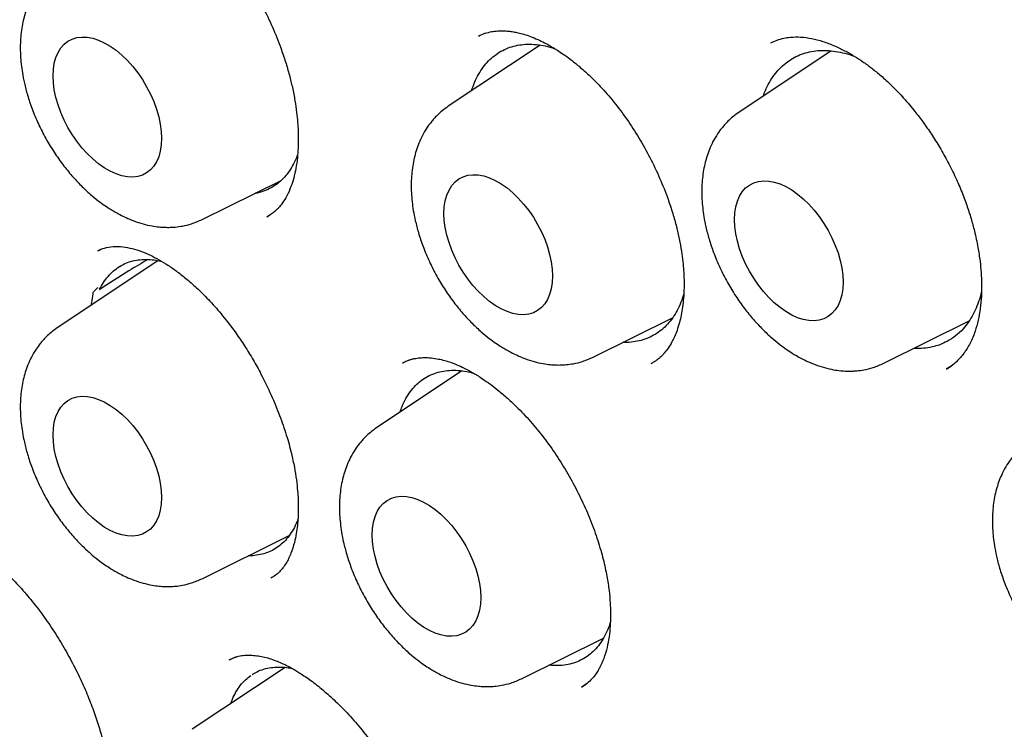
# Model space of a CAD drawing. Header units: millimetres. Extents: x 8 to 932, y 12 to 940.
# Tile 18 of 62: x 863.16 to 871.03, y 416.35 to 422.02. Entities that reach past the tile are written whole.
import ezdxf

# ---------------------------------------------------------------- set-up
doc = ezdxf.new("R2010")
doc.units = ezdxf.units.MM

msp = doc.modelspace()

# ---------------------------------------------------------------- linework, layer by layer
at = {"color": 7, "linetype": 'Continuous', "lineweight": 30}
for p, q in [((866.8874, 421.9121), (866.8727, 421.906)), ((866.8413, 421.893), (866.8328, 421.8895)), ((869.1893, 421.8439), (869.1656, 421.8336)), ((869.2223, 421.8581), (869.2152, 421.855)), ((867.3236, 421.817), (866.5898, 421.3279)), ((869.65, 421.7708), (868.9123, 421.279)), ((864.623, 420.423), (865.254, 420.7353)), ((865.1386, 420.4434), (865.1604, 420.4568)), ((863.8002, 420.1777), (863.7901, 420.1736)), ((863.7903, 420.1719), (863.7922, 420.173)), ((864.2698, 420.0938), (863.4649, 419.5573)), ((867.7479, 419.3228), (868.3833, 419.6373)), ((870.0704, 419.2739), (870.7531, 419.6118)), ((866.2817, 419.3013), (866.2276, 419.2783)), ((866.2279, 419.276), (866.2317, 419.2782)), ((870.5731, 419.2315), (870.5706, 419.23)), ((870.5716, 419.2275), (870.6132, 419.2543)), ((866.6996, 419.213), (866.0162, 418.7575)), ((864.623, 417.5522), (865.3181, 417.8963)), ((867.1743, 416.7524), (867.8298, 417.0768)), ((864.8943, 416.9281), (864.8413, 416.9041)), ((864.8419, 416.9018), (864.8448, 416.9034)), ((865.2858, 416.8428), (864.5438, 416.3483)), ((867.6543, 416.6845), (867.6895, 416.7086))]:
    msp.add_line(p, q, dxfattribs=at)
at = {"color": 7, "linetype": 'Continuous', "lineweight": 30, "flags": 128}
for points in [[(863.4309, 421.5721), (863.4334, 421.6247), (863.441, 421.6738), (863.4536, 421.7188), (863.471, 421.7591), (863.493, 421.7943), (863.5193, 421.8239), (863.5497, 421.8477), (863.5838, 421.8653), (863.6211, 421.8765), (863.6614, 421.8813), (863.704, 421.8794), (863.7484, 421.8711), (863.7943, 421.8563), (863.841, 421.8352), (863.8879, 421.8081), (863.9346, 421.7753), (863.9804, 421.7372), (864.0249, 421.6943), (864.0675, 421.6469), (864.1077, 421.5958), (864.1451, 421.5414), (864.1792, 421.4845), (864.2095, 421.4257), (864.2359, 421.3656), (864.2579, 421.305), (864.2753, 421.2447), (864.2878, 421.1852), (864.2954, 421.1273), (864.2979, 421.0718), (864.2954, 421.0191), (864.2878, 420.97), (864.2753, 420.9251), (864.2579, 420.8847), (864.2359, 420.8495), (864.2095, 420.8199), (864.1792, 420.7961), (864.1451, 420.7785), (864.1077, 420.7673), (864.0675, 420.7625), (864.0249, 420.7644), (863.9804, 420.7727), (863.9346, 420.7875), (863.8879, 420.8086), (863.841, 420.8357), (863.7943, 420.8685), (863.7484, 420.9066), (863.704, 420.9496), (863.6614, 420.9969), (863.6211, 421.048), (863.5838, 421.1024), (863.5497, 421.1593), (863.5193, 421.2182), (863.493, 421.2782), (863.471, 421.3388), (863.4536, 421.3991), (863.441, 421.4586), (863.4334, 421.5165), (863.4309, 421.5721)], [(866.5559, 420.4718), (866.5584, 420.5244), (866.566, 420.5735), (866.5785, 420.6185), (866.5959, 420.6588), (866.6179, 420.694), (866.6443, 420.7237), (866.6746, 420.7474), (866.7087, 420.765), (866.7461, 420.7763), (866.7863, 420.781), (866.8289, 420.7792), (866.8734, 420.7708), (866.9192, 420.756), (866.9659, 420.735), (867.0128, 420.7079), (867.0595, 420.6751), (867.1054, 420.637), (867.1498, 420.594), (867.1924, 420.5467), (867.2327, 420.4955), (867.27, 420.4412), (867.3041, 420.3842), (867.3345, 420.3254), (867.3608, 420.2653), (867.3828, 420.2048), (867.4002, 420.1444), (867.4128, 420.0849), (867.4204, 420.0271), (867.4229, 419.9715), (867.4204, 419.9189), (867.4128, 419.8698), (867.4002, 419.8248), (867.3828, 419.7845), (867.3608, 419.7493), (867.3345, 419.7196), (867.3041, 419.6959), (867.27, 419.6783), (867.2327, 419.667), (867.1924, 419.6623), (867.1498, 419.6641), (867.1054, 419.6725), (867.0595, 419.6873), (867.0128, 419.7084), (866.9659, 419.7354), (866.9192, 419.7682), (866.8734, 419.8063), (866.8289, 419.8493), (866.7863, 419.8966), (866.7461, 419.9478), (866.7087, 420.0021), (866.6746, 420.0591), (866.6443, 420.1179), (866.6179, 420.178), (866.5959, 420.2385), (866.5785, 420.2989), (866.566, 420.3584), (866.5584, 420.4162), (866.5559, 420.4718)], [(868.8784, 420.4229), (868.8809, 420.4756), (868.8885, 420.5247), (868.9011, 420.5697), (868.9184, 420.61), (868.9404, 420.6452), (868.9668, 420.6748), (868.9971, 420.6986), (869.0312, 420.7162), (869.0686, 420.7274), (869.1088, 420.7322), (869.1514, 420.7303), (869.1959, 420.722), (869.2417, 420.7072), (869.2884, 420.6861), (869.3354, 420.659), (869.382, 420.6262), (869.4279, 420.5881), (869.4723, 420.5452), (869.5149, 420.4978), (869.5552, 420.4467), (869.5925, 420.3923), (869.6266, 420.3354), (869.657, 420.2766), (869.6834, 420.2165), (869.7053, 420.1559), (869.7227, 420.0956), (869.7353, 420.0361), (869.7429, 419.9782), (869.7454, 419.9227), (869.7429, 419.87), (869.7353, 419.8209), (869.7227, 419.7759), (869.7053, 419.7356), (869.6834, 419.7004), (869.657, 419.6708), (869.6266, 419.647), (869.5925, 419.6294), (869.5552, 419.6182), (869.5149, 419.6134), (869.4723, 419.6153), (869.4279, 419.6236), (869.382, 419.6384), (869.3354, 419.6595), (869.2884, 419.6866), (869.2417, 419.7194), (869.1959, 419.7575), (869.1514, 419.8004), (869.1088, 419.8478), (869.0686, 419.8989), (869.0312, 419.9533), (868.9971, 420.0102), (868.9668, 420.0691), (868.9404, 420.1291), (868.9184, 420.1897), (868.9011, 420.25), (868.8885, 420.3095), (868.8809, 420.3674), (868.8784, 420.4229)], [(863.4309, 418.7012), (863.4334, 418.7539), (863.441, 418.803), (863.4536, 418.8479), (863.471, 418.8883), (863.493, 418.9235), (863.5193, 418.9531), (863.5497, 418.9769), (863.5838, 418.9945), (863.6211, 419.0057), (863.6614, 419.0104), (863.704, 419.0086), (863.7484, 419.0003), (863.7943, 418.9855), (863.841, 418.9644), (863.8879, 418.9373), (863.9346, 418.9045), (863.9804, 418.8664), (864.0249, 418.8234), (864.0675, 418.7761), (864.1077, 418.725), (864.1451, 418.6706), (864.1792, 418.6137), (864.2095, 418.5548), (864.2359, 418.4948), (864.2579, 418.4342), (864.2753, 418.3738), (864.2878, 418.3144), (864.2954, 418.2565), (864.2979, 418.2009), (864.2954, 418.1483), (864.2878, 418.0992), (864.2753, 418.0542), (864.2579, 418.0139), (864.2359, 417.9787), (864.2095, 417.9491), (864.1792, 417.9253), (864.1451, 417.9077), (864.1077, 417.8965), (864.0675, 417.8917), (864.0249, 417.8936), (863.9804, 417.9019), (863.9346, 417.9167), (863.8879, 417.9378), (863.841, 417.9649), (863.7943, 417.9977), (863.7484, 418.0358), (863.704, 418.0787), (863.6614, 418.1261), (863.6211, 418.1772), (863.5838, 418.2316), (863.5497, 418.2885), (863.5193, 418.3473), (863.493, 418.4074), (863.471, 418.468), (863.4536, 418.5283), (863.441, 418.5878), (863.4334, 418.6457), (863.4309, 418.7012)], [(865.9822, 417.9014), (865.9848, 417.954), (865.9924, 418.0031), (866.0049, 418.0481), (866.0223, 418.0884), (866.0443, 418.1236), (866.0706, 418.1533), (866.101, 418.177), (866.1351, 418.1946), (866.1725, 418.2059), (866.2127, 418.2106), (866.2553, 418.2088), (866.2998, 418.2004), (866.3456, 418.1856), (866.3923, 418.1646), (866.4392, 418.1375), (866.4859, 418.1047), (866.5317, 418.0666), (866.5762, 418.0236), (866.6188, 417.9763), (866.6591, 417.9251), (866.6964, 417.8708), (866.7305, 417.8138), (866.7609, 417.755), (866.7872, 417.6949), (866.8092, 417.6344), (866.8266, 417.574), (866.8392, 417.5146), (866.8467, 417.4567), (866.8493, 417.4011), (866.8467, 417.3485), (866.8392, 417.2994), (866.8266, 417.2544), (866.8092, 417.2141), (866.7872, 417.1789), (866.7609, 417.1492), (866.7305, 417.1255), (866.6964, 417.1079), (866.6591, 417.0966), (866.6188, 417.0919), (866.5762, 417.0937), (866.5317, 417.1021), (866.4859, 417.1169), (866.4392, 417.138), (866.3923, 417.165), (866.3456, 417.1978), (866.2998, 417.2359), (866.2553, 417.2789), (866.2127, 417.3262), (866.1725, 417.3774), (866.1351, 417.4317), (866.101, 417.4887), (866.0706, 417.5475), (866.0443, 417.6076), (866.0223, 417.6681), (866.0049, 417.7285), (865.9924, 417.788), (865.9848, 417.8458), (865.9822, 417.9014)]]:
    msp.add_lwpolyline(points, dxfattribs=at)
at = {"color": 7, "linetype": 'Continuous', "lineweight": 30}
for points, knots in [([(864.3088, 433.7831), (864.2949, 433.7817), (864.2624, 433.7784), (864.2111, 433.7725), (864.1492, 433.765), (864.0777, 433.7556), (863.9965, 433.7442), (863.9062, 433.7306), (863.8108, 433.7149), (863.7137, 433.6975), (863.6187, 433.6791), (863.5265, 433.66), (863.4296, 433.6384), (863.3286, 433.6143), (863.2239, 433.5876), (863.1234, 433.5602), (863.0277, 433.5324), (862.9444, 433.507), (862.8756, 433.485), (862.8228, 433.4675), (862.7806, 433.4533), (862.7477, 433.4419), (862.7183, 433.4316), (862.6842, 433.4195), (862.64, 433.4034), (862.5846, 433.3827), (862.5198, 433.3578), (862.4416, 433.3267), (862.3498, 433.2886), (862.2469, 433.2437), (862.1397, 433.1946), (862.0312, 433.1423), (861.9219, 433.0869), (861.8119, 433.0284), (861.7014, 432.9665), (861.6014, 432.9078), (861.5121, 432.8531), (861.4338, 432.8035), (861.3594, 432.7547), (861.2928, 432.7097), (861.2373, 432.6712), (861.1932, 432.6399), (861.1596, 432.6157), (861.1318, 432.5955), (861.1009, 432.5727), (861.0602, 432.5422), (861.0073, 432.5019), (860.9445, 432.4528), (860.8719, 432.3945), (860.7923, 432.3285), (860.7097, 432.2576), (860.5815, 432.1436), (860.4144, 431.9854), (860.2405, 431.8059), (860.1029, 431.6539), (859.9989, 431.5335), (859.9036, 431.418), (859.8175, 431.3094), (859.7406, 431.2086), (859.6757, 431.1205), (859.622, 431.0455), (859.5765, 430.9805), (859.5319, 430.9154), (859.4845, 430.8445), (859.4331, 430.7657), (859.378, 430.6788), (859.3172, 430.5799), (859.2507, 430.468), (859.1787, 430.3416), (859.1031, 430.2032), (859.0246, 430.0522), (858.9563, 429.9137), (858.8984, 429.7911), (858.8511, 429.6876), (858.8035, 429.5795), (858.7557, 429.467), (858.7088, 429.3525), (858.6649, 429.2409), (858.6256, 429.1374), (858.591, 429.043), (858.5608, 428.9585), (858.5351, 428.8842), (858.5133, 428.8199), (858.4937, 428.7607), (858.4744, 428.7014), (858.4465, 428.6136), (858.4097, 428.4938), (858.3647, 428.339), (858.3191, 428.1729), (858.2737, 427.996), (858.2242, 427.7896), (858.1718, 427.5504), (858.1177, 427.275), (858.0668, 426.9793), (858.0201, 426.6628), (857.9786, 426.3247), (857.9434, 425.9646), (857.9194, 425.6331), (857.9041, 425.3355), (857.8951, 425.0806), (857.8903, 424.8269), (857.8894, 424.581), (857.8919, 424.346), (857.8972, 424.1222), (857.9049, 423.9098), (857.9145, 423.7063), (857.9258, 423.5122), (857.9385, 423.3248), (857.9525, 423.1444), (857.968, 422.9675), (857.9848, 422.7932), (858.0073, 422.5784), (858.0369, 422.325), (858.075, 422.0346), (858.1167, 421.7467), (858.1634, 421.452), (858.2169, 421.1414), (858.2803, 420.8019), (858.3554, 420.4321), (858.4437, 420.0308), (858.5444, 419.6084), (858.6569, 419.1717), (858.7794, 418.729), (858.91, 418.2878), (859.0653, 417.7955), (859.2485, 417.2528), (859.463, 416.6616), (859.6899, 416.0766), (859.9305, 415.493), (860.1857, 414.9094), (860.4558, 414.3257), (860.7387, 413.7462), (861.0346, 413.1712), (861.3228, 412.6389), (861.6023, 412.1454), (861.8724, 411.6871), (862.1566, 411.2238), (862.4548, 410.7562), (862.7237, 410.3509), (862.9583, 410.0081), (863.1525, 409.7311), (863.3449, 409.463), (863.5314, 409.2091), (863.7098, 408.9711), (863.8771, 408.7525), (864.0331, 408.5523), (864.178, 408.3694), (864.3149, 408.1994), (864.4437, 408.0417), (864.5804, 407.8768), (864.7335, 407.6949), (864.9121, 407.4868), (865.1086, 407.2624), (865.3237, 407.0223), (865.5578, 406.7674), (865.8114, 406.4985), (866.1285, 406.1721), (866.5057, 405.7987), (866.9393, 405.3896), (867.379, 404.9946), (867.8242, 404.6144), (868.2743, 404.2498), (868.6334, 403.9744), (868.8951, 403.7815), (869.0539, 403.667), (869.2006, 403.5633), (869.3347, 403.4703), (869.4563, 403.3874), (869.5652, 403.3144), (869.6579, 403.2531), (869.7354, 403.2025), (869.7906, 403.1668), (869.8327, 403.1398), (869.8708, 403.1155), (869.9194, 403.0846), (869.9819, 403.0452), (870.0574, 402.9982), (870.1473, 402.9428), (870.2518, 402.8795), (870.3707, 402.8086), (870.4548, 402.7598), (870.4993, 402.734)], [0, 0, 0, 0, 0.001221, 0.002839, 0.004857, 0.007245, 0.010025, 0.0132, 0.01671, 0.020202, 0.023614, 0.026946, 0.030198, 0.034172, 0.038021, 0.041742, 0.045338, 0.048714, 0.051113, 0.053113, 0.054714, 0.055917, 0.056873, 0.058062, 0.059806, 0.061921, 0.064407, 0.067264, 0.070959, 0.075081, 0.079329, 0.083653, 0.088054, 0.092532, 0.097085, 0.101716, 0.105026, 0.108378, 0.111698, 0.114601, 0.117031, 0.118956, 0.120424, 0.121473, 0.122652, 0.124558, 0.126939, 0.129794, 0.133125, 0.136927, 0.140872, 0.144768, 0.15523, 0.165318, 0.171143, 0.176738, 0.181928, 0.186707, 0.191077, 0.195002, 0.197945, 0.200505, 0.203102, 0.205988, 0.20916, 0.21262, 0.216367, 0.220819, 0.225635, 0.230828, 0.236396, 0.242338, 0.245872, 0.249525, 0.253297, 0.257185, 0.261189, 0.265028, 0.268491, 0.27158, 0.274416, 0.276843, 0.278861, 0.280691, 0.282603, 0.284597, 0.289147, 0.294051, 0.299227, 0.304671, 0.310386, 0.318068, 0.326196, 0.334787, 0.34386, 0.35341, 0.363429, 0.373908, 0.38067, 0.387601, 0.394419, 0.400879, 0.406992, 0.412767, 0.418202, 0.423296, 0.428268, 0.432884, 0.437359, 0.441755, 0.44607, 0.450304, 0.457666, 0.46477, 0.471643, 0.478747, 0.486258, 0.494175, 0.503272, 0.512847, 0.522898, 0.533378, 0.543861, 0.554244, 0.564549, 0.578595, 0.592495, 0.606242, 0.619912, 0.633831, 0.647745, 0.66165, 0.675541, 0.689475, 0.700639, 0.712048, 0.723722, 0.735647, 0.747807, 0.755136, 0.762535, 0.769738, 0.776571, 0.783038, 0.789142, 0.794567, 0.799672, 0.80446, 0.808931, 0.813095, 0.818608, 0.824677, 0.831303, 0.838491, 0.846244, 0.854567, 0.863454, 0.87717, 0.890934, 0.90474, 0.918582, 0.932458, 0.946368, 0.951562, 0.956407, 0.960865, 0.964937, 0.968623, 0.971923, 0.974836, 0.977039, 0.978955, 0.979844, 0.980857, 0.982404, 0.984246, 0.986525, 0.989239, 0.99239, 0.995976, 1, 1, 1, 1]), ([(864.5615, 432.3887), (864.5704, 432.3897), (864.5909, 432.3919), (864.6373, 432.3971), (864.6985, 432.4025), (864.7775, 432.4076), (864.8688, 432.4121), (864.9703, 432.4158), (865.0922, 432.4183), (865.2365, 432.4186), (865.4055, 432.4152), (865.5895, 432.4071), (865.7888, 432.3933), (865.9868, 432.3743), (866.1818, 432.3508), (866.3715, 432.3235), (866.5713, 432.2902), (866.7802, 432.2503), (866.9915, 432.2047), (867.1971, 432.1554), (867.3897, 432.1049), (867.568, 432.0545), (867.7318, 432.0051), (867.8802, 431.9579), (868.0131, 431.9136), (868.1306, 431.8729), (868.2335, 431.8361), (868.321, 431.8039), (868.3934, 431.7767), (868.4511, 431.7546), (868.4991, 431.7359), (868.542, 431.7191), (868.5899, 431.7001), (868.6478, 431.6768), (868.7198, 431.6473), (868.8072, 431.6109), (868.9107, 431.5667), (869.0311, 431.5139), (869.1665, 431.4528), (869.317, 431.3827), (869.4826, 431.303), (869.6633, 431.2128), (869.8592, 431.1114), (870.0694, 430.9983), (870.2885, 430.8757), (870.5811, 430.7055), (870.94, 430.4851), (871.3569, 430.2113), (871.7593, 429.9305), (872.1471, 429.6446), (872.5248, 429.3512), (872.8924, 429.0514), (873.2495, 428.7464), (873.5896, 428.443), (873.913, 428.1424), (874.2201, 427.846), (874.5213, 427.5447), (874.8222, 427.2327), (875.1186, 426.9142), (875.412, 426.5878), (875.7014, 426.2545), (875.9953, 425.904), (876.2932, 425.5358), (876.5943, 425.1498), (876.8978, 424.7455), (877.1942, 424.3351), (877.4829, 423.9197), (877.7634, 423.5005), (878.0432, 423.0657), (878.3215, 422.6153), (878.5974, 422.1493), (878.8677, 421.6724), (879.1316, 421.1849), (879.3886, 420.6876), (879.6399, 420.1765), (879.8835, 419.6544), (880.1153, 419.1295), (880.3318, 418.6103), (880.5311, 418.1031), (880.714, 417.6089), (880.8811, 417.1282), (881.0332, 416.6615), (881.171, 416.2091), (881.2953, 415.7716), (881.4069, 415.349), (881.5103, 414.9262), (881.6048, 414.5047), (881.69, 414.086), (881.7631, 413.6867), (881.8253, 413.3068), (881.8775, 412.9462), (881.9206, 412.6048), (881.9566, 412.2724), (881.9856, 411.9502), (882.008, 411.6395), (882.0239, 411.3504), (882.0342, 411.0779), (882.0411, 410.7661), (882.0414, 410.413), (882.0314, 410.0214), (882.0117, 409.6425), (881.9894, 409.3609), (881.971, 409.1704), (881.96, 409.0665), (881.9484, 408.9638), (881.9365, 408.8658), (881.925, 408.7768), (881.9152, 408.7051), (881.9074, 408.6499), (881.9015, 408.6091), (881.8958, 408.5707), (881.8891, 408.5268), (881.8802, 408.4698), (881.8687, 408.3987), (881.8544, 408.3139), (881.8371, 408.216), (881.8164, 408.1047), (881.7924, 407.9831), (881.7565, 407.8119), (881.7066, 407.594), (881.6345, 407.3129), (881.5468, 407.0094), (881.4404, 406.6848), (881.3406, 406.4157), (881.2534, 406.2009), (881.1842, 406.04), (881.1107, 405.8792), (881.0344, 405.7214), (880.9578, 405.572), (880.8839, 405.4356), (880.8112, 405.3077), (880.7406, 405.1894), (880.6733, 405.0819), (880.6143, 404.9912), (880.5643, 404.9169), (880.5234, 404.8578), (880.5002, 404.8249), (880.4901, 404.8105)], [0, 0, 0, 0, 0.001577, 0.003608, 0.006105, 0.009075, 0.012555, 0.016335, 0.020414, 0.026086, 0.03225, 0.038907, 0.046058, 0.053701, 0.060053, 0.066709, 0.07367, 0.080935, 0.088407, 0.095472, 0.102025, 0.108065, 0.113593, 0.118607, 0.123033, 0.126965, 0.130401, 0.133343, 0.135718, 0.13763, 0.139108, 0.1405, 0.141906, 0.143877, 0.14626, 0.14907, 0.152555, 0.156531, 0.160998, 0.165955, 0.171403, 0.177341, 0.183771, 0.190692, 0.198015, 0.205319, 0.21945, 0.233293, 0.24637, 0.259179, 0.271722, 0.283997, 0.296005, 0.307746, 0.318571, 0.329158, 0.339512, 0.350013, 0.360902, 0.371137, 0.381693, 0.392569, 0.403766, 0.415283, 0.42712, 0.439277, 0.450702, 0.462396, 0.474359, 0.486591, 0.499092, 0.511862, 0.524558, 0.537509, 0.550715, 0.564176, 0.577713, 0.590918, 0.603775, 0.616285, 0.628446, 0.64026, 0.651726, 0.662844, 0.673614, 0.684036, 0.695296, 0.706119, 0.716506, 0.726457, 0.735972, 0.74505, 0.753693, 0.762696, 0.771171, 0.779119, 0.786576, 0.793879, 0.805347, 0.816631, 0.827731, 0.838647, 0.841814, 0.844965, 0.848101, 0.851206, 0.853987, 0.856331, 0.857865, 0.859129, 0.860153, 0.861462, 0.863251, 0.865521, 0.868187, 0.871306, 0.874878, 0.878892, 0.883096, 0.891619, 0.900493, 0.911515, 0.923033, 0.935047, 0.941079, 0.947228, 0.953495, 0.959876, 0.96602, 0.97169, 0.976886, 0.982349, 0.987167, 0.99134, 0.99487, 0.997756, 1, 1, 1, 1]), ([(864.8296, 432.1858), (864.8181, 432.1846), (864.7905, 432.1819), (864.7469, 432.177), (864.694, 432.1707), (864.633, 432.163), (864.564, 432.1537), (864.4864, 432.1425), (864.4002, 432.1292), (864.3056, 432.1133), (864.2036, 432.0948), (864.0336, 432.0611), (863.8006, 432.0065), (863.4931, 431.9175), (863.1757, 431.8056), (862.8507, 431.6675), (862.6085, 431.5458), (862.4428, 431.4537), (862.3516, 431.4006), (862.2671, 431.3492), (862.1912, 431.3013), (862.124, 431.2575), (862.0653, 431.2179), (862.016, 431.1839), (861.9754, 431.1552), (861.943, 431.132), (861.9172, 431.1133), (861.8963, 431.098), (861.8755, 431.0825), (861.8486, 431.0624), (861.8121, 431.0346), (861.7654, 430.9985), (861.7099, 430.9545), (861.6484, 430.9044), (861.5838, 430.8501), (861.5187, 430.7937), (861.4143, 430.7005), (861.271, 430.565), (861.09, 430.3784), (860.9088, 430.1743), (860.7289, 429.9523), (860.5535, 429.7142), (860.3832, 429.4598), (860.2339, 429.2134), (860.1039, 428.9788), (859.9915, 428.7594), (859.8999, 428.5656), (859.8294, 428.406), (859.78, 428.2893), (859.7383, 428.1865), (859.7053, 428.1024), (859.6798, 428.0356), (859.6609, 427.9848), (859.6459, 427.9441), (859.6342, 427.9119), (859.6228, 427.8799), (859.6085, 427.8396), (859.5891, 427.7838), (859.5657, 427.7149), (859.5389, 427.6336), (859.5101, 427.5433), (859.4803, 427.4464), (859.451, 427.3474), (859.4231, 427.2488), (859.3963, 427.1507), (859.3582, 427.0055), (859.3115, 426.8136), (859.2591, 426.5742), (859.2117, 426.3321), (859.1682, 426.0806), (859.1351, 425.8597), (859.1105, 425.6735), (859.0928, 425.5265), (859.0764, 425.3749), (859.0613, 425.2188), (859.0479, 425.0589), (859.0366, 424.9008), (859.0282, 424.7601), (859.0221, 424.6407), (859.0178, 424.5417), (859.0145, 424.452), (859.012, 424.3716), (859.0102, 424.3008), (859.0089, 424.2377), (859.0079, 424.177), (859.007, 424.1104), (859.0064, 424.0338), (859.0061, 423.9494), (859.0064, 423.8624), (859.0071, 423.7752), (859.0084, 423.6876), (859.0101, 423.5998), (859.0163, 423.3566), (859.0334, 422.98), (859.0728, 422.4649), (859.1245, 421.9699), (859.1904, 421.4693), (859.2706, 420.9637), (859.3648, 420.4534), (859.4684, 419.9612), (859.5799, 419.4852), (859.6983, 419.0236), (859.8299, 418.5519), (859.9751, 418.0705), (860.1345, 417.5797), (860.3083, 417.0801), (860.4971, 416.5724), (860.7012, 416.057), (860.9209, 415.5347), (861.1566, 415.0064), (861.4087, 414.4727), (861.6772, 413.9346), (861.9625, 413.393), (862.2626, 412.8528), (862.5773, 412.3148), (862.9063, 411.7802), (863.2517, 411.2466), (863.5871, 410.7539), (863.9091, 410.3017), (864.2147, 409.8893), (864.5284, 409.4827), (864.8486, 409.084), (865.1714, 408.6979), (865.4947, 408.3263), (865.8158, 407.9715), (866.1341, 407.6332), (866.4473, 407.313), (866.7548, 407.0103), (867.0562, 406.7245), (867.353, 406.4534), (867.6726, 406.172), (868.0137, 405.8842), (868.3749, 405.5938), (868.7257, 405.3249), (869.0657, 405.0767), (869.3943, 404.8481), (869.7113, 404.638), (869.9955, 404.4586), (870.2484, 404.3058), (870.4755, 404.1739), (870.7051, 404.0456), (870.9434, 403.9181), (871.1907, 403.7919), (871.4468, 403.6677), (871.7114, 403.5464), (871.9857, 403.4283), (872.2646, 403.3162), (872.5474, 403.2109), (872.8337, 403.1128), (873.0832, 403.0351), (873.2887, 402.9763), (873.4434, 402.9348), (873.5838, 402.8994), (873.7107, 402.8693), (873.8242, 402.844), (873.9241, 402.8229), (874.0097, 402.8058), (874.0818, 402.7921), (874.1458, 402.7803), (874.2078, 402.7694), (874.2755, 402.758), (874.3526, 402.7457), (874.442, 402.7322), (874.5442, 402.7181), (874.6592, 402.7037), (874.7859, 402.6898), (874.9239, 402.6769), (875.0729, 402.6657), (875.2334, 402.6569), (875.449, 402.6498), (875.7155, 402.6499), (876.0283, 402.6639), (876.3406, 402.6924), (876.5965, 402.7283), (876.7974, 402.7641), (876.9444, 402.794), (877.0909, 402.8275), (877.2368, 402.8649), (877.3814, 402.9058), (877.5168, 402.9479), (877.6381, 402.9889), (877.7411, 403.026), (877.8284, 403.0593), (877.9003, 403.0879), (877.9581, 403.1117), (878.0063, 403.1322), (878.0502, 403.1513), (878.0948, 403.1711), (878.1435, 403.1933), (878.1986, 403.219), (878.2619, 403.2495), (878.3331, 403.2851), (878.4124, 403.3261), (878.5022, 403.3746), (878.6025, 403.4314), (878.7134, 403.4974), (878.8323, 403.5723), (878.9588, 403.6567), (879.0922, 403.7513), (879.2291, 403.8549), (879.3655, 403.9649), (879.4962, 404.0772), (879.6192, 404.1893), (879.7332, 404.299), (879.8471, 404.4145), (879.9594, 404.5346), (880.0688, 404.6582), (880.1661, 404.7738), (880.2518, 404.8804), (880.3266, 404.9773), (880.3908, 405.0636), (880.4302, 405.1188), (880.4483, 405.1442)], [0, 0, 0, 0, 0.00075, 0.001798, 0.003147, 0.004693, 0.006509, 0.008594, 0.010949, 0.013575, 0.01647, 0.019571, 0.028132, 0.036687, 0.046864, 0.057034, 0.067196, 0.070362, 0.073481, 0.076349, 0.078942, 0.081259, 0.083302, 0.08507, 0.086449, 0.087597, 0.088514, 0.089199, 0.089831, 0.090748, 0.092085, 0.093772, 0.095809, 0.098153, 0.100565, 0.103008, 0.105483, 0.112449, 0.119653, 0.127231, 0.13504, 0.143045, 0.151246, 0.159641, 0.165922, 0.172307, 0.178795, 0.182403, 0.185597, 0.188377, 0.190744, 0.192357, 0.193699, 0.19477, 0.195569, 0.196236, 0.197271, 0.198719, 0.200581, 0.202605, 0.204962, 0.207465, 0.209938, 0.212383, 0.214798, 0.217184, 0.223022, 0.228678, 0.23421, 0.23997, 0.246017, 0.249205, 0.252468, 0.255806, 0.259217, 0.262703, 0.266207, 0.269425, 0.271722, 0.273815, 0.275705, 0.277391, 0.278874, 0.280153, 0.281339, 0.282667, 0.284306, 0.286094, 0.287883, 0.289672, 0.291461, 0.29325, 0.295039, 0.306284, 0.315967, 0.325652, 0.335339, 0.345029, 0.354721, 0.364432, 0.372893, 0.381513, 0.390292, 0.39923, 0.408327, 0.417582, 0.426997, 0.436571, 0.446304, 0.456196, 0.466247, 0.476457, 0.486827, 0.497356, 0.507829, 0.518455, 0.529234, 0.540166, 0.548864, 0.557656, 0.566542, 0.575379, 0.584192, 0.592819, 0.60126, 0.609515, 0.617584, 0.625328, 0.632893, 0.640278, 0.647484, 0.656575, 0.665363, 0.673849, 0.682033, 0.689913, 0.697492, 0.704767, 0.71026, 0.715573, 0.720991, 0.726665, 0.732595, 0.738669, 0.74499, 0.751558, 0.758374, 0.765081, 0.772012, 0.779166, 0.783297, 0.787091, 0.790547, 0.793666, 0.7965, 0.798982, 0.801112, 0.802891, 0.804376, 0.805906, 0.807546, 0.809463, 0.811711, 0.81429, 0.817201, 0.820443, 0.823951, 0.827778, 0.831926, 0.836387, 0.844607, 0.852952, 0.861421, 0.870015, 0.874142, 0.878297, 0.88248, 0.886691, 0.89093, 0.895126, 0.898679, 0.901783, 0.90444, 0.906648, 0.908408, 0.909793, 0.911152, 0.912529, 0.914007, 0.91577, 0.917786, 0.920085, 0.922665, 0.925527, 0.928934, 0.932671, 0.936736, 0.94113, 0.945852, 0.950904, 0.955962, 0.960956, 0.965684, 0.970145, 0.97434, 0.979305, 0.983837, 0.987935, 0.9916, 0.994833, 0.997632, 1, 1, 1, 1]), ([(864.7931, 422.6034), (864.8039, 422.5908), (864.8505, 422.5368), (864.9276, 422.4288), (865.0224, 422.2813), (865.1089, 422.1244), (865.1863, 421.9614), (865.2457, 421.8129), (865.2893, 421.6839), (865.3201, 421.5782), (865.3454, 421.4745), (865.3648, 421.3752), (865.3783, 421.2822), (865.3864, 421.2022), (865.3906, 421.1318), (865.3921, 421.0636), (865.3904, 420.9911), (865.3843, 420.9116), (865.3726, 420.8304), (865.3553, 420.7535), (865.3316, 420.6791), (865.3023, 420.613), (865.2742, 420.567), (865.2535, 420.5395), (865.2396, 420.5226), (865.2234, 420.5053), (865.2018, 420.4853), (865.1741, 420.4638), (865.1522, 420.4515), (865.1403, 420.4448)], [0, 0, 0, 0, 0.01774, 0.076091, 0.134772, 0.193818, 0.253231, 0.313, 0.35293, 0.390874, 0.426154, 0.464896, 0.499561, 0.5302, 0.556857, 0.582717, 0.613586, 0.649523, 0.689782, 0.730163, 0.769962, 0.818611, 0.861893, 0.87485, 0.887733, 0.905984, 0.930806, 0.962157, 1, 1, 1, 1]), ([(863.4648, 422.4281), (863.4482, 422.4163), (863.4176, 422.3946), (863.3798, 422.3601), (863.3508, 422.3296), (863.323, 422.2966), (863.2914, 422.2531), (863.2582, 422.1965), (863.2297, 422.1344), (863.2083, 422.0741), (863.1921, 422.014), (863.18, 421.9516), (863.172, 421.8855), (863.1682, 421.8133), (863.1695, 421.7395), (863.1755, 421.6654), (863.1857, 421.5916), (863.2018, 421.5092), (863.2269, 421.413), (863.2635, 421.3037), (863.3125, 421.1868), (863.3719, 421.0702), (863.438, 420.9612), (863.5079, 420.862), (863.5803, 420.773), (863.6537, 420.6944), (863.7245, 420.6281), (863.7884, 420.5756), (863.8427, 420.5359), (863.8872, 420.5066), (863.9271, 420.4825), (863.9681, 420.46), (864.0182, 420.4354), (864.0801, 420.4096), (864.1497, 420.3869), (864.2173, 420.3716), (864.2754, 420.3635), (864.3237, 420.3603), (864.3669, 420.3601), (864.4141, 420.3629), (864.4715, 420.3709), (864.5446, 420.3885), (864.5951, 420.4107), (864.623, 420.423)], [0, 0, 0, 0, 0.021636, 0.039819, 0.054564, 0.06687, 0.087387, 0.11333, 0.137415, 0.15979, 0.180825, 0.203103, 0.225962, 0.249021, 0.276027, 0.298978, 0.321362, 0.347961, 0.378799, 0.413871, 0.453005, 0.492181, 0.529741, 0.565731, 0.600194, 0.633167, 0.664323, 0.690936, 0.712402, 0.729907, 0.743187, 0.758394, 0.776769, 0.799503, 0.826702, 0.852912, 0.873329, 0.889691, 0.904527, 0.918849, 0.939498, 0.966539, 1, 1, 1, 1]), ([(866.8306, 421.8891), (866.8483, 421.8971), (866.8812, 421.912), (866.9331, 421.9246), (866.9813, 421.9307), (867.0286, 421.9317), (867.0704, 421.929), (867.1098, 421.9237), (867.15, 421.9157), (867.1956, 421.9037), (867.248, 421.8861), (867.3037, 421.8631), (867.3563, 421.8375), (867.3999, 421.8137), (867.4339, 421.7936), (867.4686, 421.7719), (867.5118, 421.7432), (867.5696, 421.7011), (867.6393, 421.6453), (867.7194, 421.5739), (867.8131, 421.48), (867.9149, 421.3635), (868.0186, 421.2254), (868.1153, 421.0764), (868.2035, 420.9185), (868.2819, 420.7539), (868.3414, 420.6039), (868.3845, 420.4736), (868.4141, 420.3673), (868.4372, 420.2665), (868.4539, 420.1733), (868.465, 420.0889), (868.4709, 420.0212), (868.4738, 419.9666), (868.475, 419.9153), (868.4744, 419.8584), (868.4707, 419.7918), (868.4633, 419.7235), (868.4522, 419.6583), (868.4376, 419.5957), (868.4197, 419.5381), (868.3992, 419.4868), (868.3761, 419.4397), (868.3494, 419.3957), (868.3243, 419.3633), (868.3064, 419.3433), (868.2942, 419.3306), (868.2804, 419.3178), (868.2621, 419.3028), (868.2392, 419.2862), (868.2215, 419.2761), (868.2119, 419.2705)], [0, 0, 0, 0, 0.030891, 0.057176, 0.078844, 0.096381, 0.112407, 0.127305, 0.141933, 0.158309, 0.176537, 0.196484, 0.214378, 0.228582, 0.23906, 0.247239, 0.261565, 0.279627, 0.301436, 0.326994, 0.355732, 0.392344, 0.429268, 0.466514, 0.504107, 0.542048, 0.580331, 0.605988, 0.630271, 0.652594, 0.675216, 0.695246, 0.712716, 0.724665, 0.736009, 0.752036, 0.769996, 0.791106, 0.81121, 0.829703, 0.85189, 0.871298, 0.888179, 0.911022, 0.931236, 0.937396, 0.943609, 0.95262, 0.965034, 0.980834, 1, 1, 1, 1]), ([(869.1671, 421.8344), (869.1839, 421.8424), (869.2153, 421.8574), (869.2671, 421.8723), (869.3306, 421.8822), (869.4077, 421.8829), (869.4925, 421.8714), (869.5822, 421.8481), (869.671, 421.815), (869.755, 421.7751), (869.8318, 421.7317), (869.9044, 421.6846), (869.9766, 421.632), (870.0521, 421.5703), (870.1332, 421.4958), (870.2212, 421.405), (870.3038, 421.3086), (870.379, 421.2107), (870.4456, 421.1157), (870.5122, 421.0108), (870.5773, 420.8962), (870.6378, 420.7758), (870.6907, 420.6551), (870.7342, 420.5399), (870.7688, 420.4325), (870.7993, 420.3198), (870.8237, 420.2057), (870.8405, 420.0946), (870.8499, 419.9967), (870.8538, 419.9033), (870.852, 419.8069), (870.843, 419.709), (870.8263, 419.6153), (870.8054, 419.5402), (870.783, 419.4803), (870.7614, 419.4337), (870.739, 419.3938), (870.7164, 419.3595), (870.6915, 419.3269), (870.6595, 419.2921), (870.6196, 419.2566), (870.5877, 419.237), (870.5707, 419.2265)], [0, 0, 0, 0, 0.029449, 0.055039, 0.076785, 0.107327, 0.139269, 0.170126, 0.199228, 0.225927, 0.249745, 0.271171, 0.293196, 0.316288, 0.341208, 0.369452, 0.401082, 0.424066, 0.448569, 0.474594, 0.502144, 0.531052, 0.558951, 0.585106, 0.609411, 0.631821, 0.661942, 0.687938, 0.710001, 0.732682, 0.75805, 0.785781, 0.814083, 0.84266, 0.861309, 0.879337, 0.896994, 0.910411, 0.927439, 0.948054, 0.972239, 1, 1, 1, 1]), ([(866.7765, 421.4523), (866.7842, 421.4749), (866.8, 421.5213), (866.8315, 421.5842), (866.8686, 421.6416), (866.9111, 421.6915), (866.9583, 421.7338), (867.0108, 421.7687), (867.0675, 421.7953), (867.128, 421.8135), (867.1916, 421.8234), (867.259, 421.825), (867.3289, 421.8176), (867.391, 421.8051), (867.4299, 421.7918), (867.4446, 421.7868)], [0, 0, 0, 0, 0.0752733, 0.1552113, 0.2363147, 0.3148527, 0.3939399, 0.4738779, 0.5549813, 0.6335192, 0.7126065, 0.7925445, 0.8736479, 0.9521858, 1, 1, 1, 1]), ([(869.1082, 421.4096), (869.1134, 421.4244), (869.1269, 421.463), (869.1557, 421.5189), (869.1934, 421.5777), (869.2374, 421.6299), (869.2864, 421.6744), (869.3401, 421.711), (869.398, 421.7395), (869.4605, 421.7601), (869.5265, 421.7722), (869.5954, 421.7758), (869.6665, 421.7711), (869.7406, 421.7573), (869.7989, 421.7419), (869.8326, 421.7283), (869.8404, 421.7252)], [0, 0, 0, 0, 0.047113, 0.123454, 0.200328, 0.278029, 0.356863, 0.433203, 0.510077, 0.587778, 0.666612, 0.742952, 0.819826, 0.897527, 0.976361, 1, 1, 1, 1]), ([(866.5898, 421.3279), (866.5732, 421.3161), (866.5426, 421.2943), (866.5048, 421.2598), (866.4758, 421.2294), (866.448, 421.1963), (866.4164, 421.1529), (866.3831, 421.0963), (866.3546, 421.0341), (866.3333, 420.9739), (866.317, 420.9137), (866.305, 420.8513), (866.297, 420.7853), (866.2932, 420.7131), (866.2944, 420.6392), (866.3005, 420.5652), (866.3106, 420.4914), (866.3267, 420.4089), (866.3518, 420.3128), (866.3884, 420.2035), (866.4374, 420.0866), (866.4969, 419.97), (866.5629, 419.861), (866.6329, 419.7618), (866.7053, 419.6727), (866.7786, 419.5941), (866.8494, 419.5279), (866.9134, 419.4754), (866.9676, 419.4357), (867.0122, 419.4063), (867.052, 419.3823), (867.093, 419.3597), (867.1432, 419.3351), (867.2051, 419.3093), (867.2747, 419.2867), (867.3423, 419.2713), (867.4003, 419.2632), (867.4486, 419.26), (867.4919, 419.2599), (867.5391, 419.2627), (867.5965, 419.2707), (867.6696, 419.2882), (867.72, 419.3104), (867.7479, 419.3228)], [0, 0, 0, 0, 0.021636, 0.039819, 0.054564, 0.06687, 0.087387, 0.11333, 0.137415, 0.15979, 0.180825, 0.203103, 0.225962, 0.249021, 0.276027, 0.298978, 0.321362, 0.347961, 0.378799, 0.413871, 0.453005, 0.492181, 0.529741, 0.565731, 0.600194, 0.633167, 0.664323, 0.690936, 0.712402, 0.729907, 0.743187, 0.758394, 0.776769, 0.799503, 0.826702, 0.852912, 0.873329, 0.889691, 0.904527, 0.918849, 0.939498, 0.966539, 1, 1, 1, 1]), ([(868.9123, 421.279), (868.8957, 421.2672), (868.8651, 421.2455), (868.8273, 421.211), (868.7983, 421.1805), (868.7705, 421.1475), (868.7389, 421.104), (868.7056, 421.0474), (868.6771, 420.9853), (868.6558, 420.925), (868.6395, 420.8649), (868.6275, 420.8025), (868.6195, 420.7364), (868.6157, 420.6642), (868.617, 420.5904), (868.623, 420.5163), (868.6331, 420.4425), (868.6492, 420.3601), (868.6743, 420.2639), (868.7109, 420.1546), (868.7599, 420.0377), (868.8194, 419.9211), (868.8854, 419.8121), (868.9554, 419.7129), (869.0278, 419.6239), (869.1011, 419.5453), (869.1719, 419.479), (869.2359, 419.4265), (869.2901, 419.3868), (869.3347, 419.3575), (869.3745, 419.3334), (869.4155, 419.3109), (869.4657, 419.2863), (869.5276, 419.2605), (869.5972, 419.2378), (869.6648, 419.2225), (869.7228, 419.2144), (869.7711, 419.2111), (869.8144, 419.211), (869.8616, 419.2138), (869.919, 419.2218), (869.9921, 419.2393), (870.0425, 419.2616), (870.0704, 419.2739)], [0, 0, 0, 0, 0.021636, 0.039819, 0.054564, 0.06687, 0.087387, 0.11333, 0.137415, 0.15979, 0.180825, 0.203103, 0.225962, 0.249021, 0.276027, 0.298978, 0.321362, 0.347961, 0.378799, 0.413871, 0.453005, 0.492181, 0.529741, 0.565731, 0.600194, 0.633167, 0.664323, 0.690936, 0.712402, 0.729907, 0.743187, 0.758394, 0.776769, 0.799503, 0.826702, 0.852912, 0.873329, 0.889691, 0.904527, 0.918849, 0.939498, 0.966539, 1, 1, 1, 1]), ([(865.3859, 420.942), (865.385, 420.9393), (865.3764, 420.9125), (865.3549, 420.8684), (865.3211, 420.8104), (865.2818, 420.7602), (865.2371, 420.7171), (865.1888, 420.6819), (865.1534, 420.6654), (865.1364, 420.6575)], [0, 0, 0, 0, 0.01874, 0.186357, 0.348086, 0.512122, 0.677331, 0.844948, 1, 1, 1, 1]), ([(865.1343, 420.6564), (865.1157, 420.6492), (865.0874, 420.6384), (865.0565, 420.6339), (865.0459, 420.6324)], [0, 0, 0, 0, 0.658081, 1, 1, 1, 1]), ([(863.7882, 420.1733), (863.8052, 420.181), (863.838, 420.196), (863.9075, 420.2084), (863.9865, 420.2067), (864.0619, 420.1929), (864.1346, 420.1702), (864.2063, 420.1399), (864.2779, 420.1026), (864.3499, 420.0587), (864.4249, 420.0063), (864.5054, 419.9427), (864.5931, 419.8646), (864.6886, 419.7685), (864.7902, 419.6525), (864.8823, 419.5317), (864.9631, 419.4125), (865.0305, 419.3025), (865.103, 419.1717), (865.1753, 419.0231), (865.2429, 418.8593), (865.2967, 418.7027), (865.3348, 418.5642), (865.3604, 418.4444), (865.3763, 418.3446), (865.3858, 418.2584), (865.3903, 418.1881), (865.3917, 418.1326), (865.3914, 418.0838), (865.3894, 418.0334), (865.3845, 417.9745), (865.3754, 417.9083), (865.3592, 417.8317), (865.333, 417.7504), (865.3011, 417.6855), (865.2677, 417.6369), (865.2388, 417.6046), (865.2069, 417.5769), (865.1838, 417.5631), (865.1716, 417.5558)], [0, 0, 0, 0, 0.038141, 0.073741, 0.106909, 0.137621, 0.1659, 0.191786, 0.215613, 0.239423, 0.26353, 0.288919, 0.317248, 0.348526, 0.382736, 0.419875, 0.446276, 0.473642, 0.500435, 0.539198, 0.576257, 0.611606, 0.645261, 0.670951, 0.69533, 0.716773, 0.73464, 0.748964, 0.760465, 0.774439, 0.791946, 0.812941, 0.836945, 0.86992, 0.906139, 0.925531, 0.947302, 0.972128, 1, 1, 1, 1]), ([(864.1882, 420.1036), (864.1382, 420.0736), (864.0119, 419.9979), (863.8813, 419.9131), (863.8025, 419.8618)], [0, 0, 0, 0, 0.395922, 1, 1, 1, 1]), ([(863.9645, 420.0483), (863.9803, 420.0572), (864.0129, 420.0753), (864.0675, 420.093), (864.127, 420.1034), (864.1898, 420.1049), (864.2485, 420.0996), (864.2867, 420.0904), (864.3025, 420.0866)], [0, 0, 0, 0, 0.1658729, 0.342122, 0.520267, 0.7010091, 0.876034, 1, 1, 1, 1]), ([(863.8031, 419.8632), (863.8132, 419.8823), (863.8334, 419.9208), (863.8708, 419.9701), (863.913, 420.0135), (863.9456, 420.0358), (863.9619, 420.047)], [0, 0, 0, 0, 0.245568, 0.492841, 0.745491, 1, 1, 1, 1]), ([(863.7383, 419.7396), (863.7389, 419.7461), (863.7416, 419.7778), (863.7514, 419.8072), (863.7513, 419.8415), (863.7542, 419.8445), (863.7558, 419.8461), (863.7623, 419.8528), (863.7741, 419.8647), (863.7849, 419.8751), (863.7906, 419.8807)], [0, 0, 0, 0, 0.107391, 0.522818, 0.60308, 0.605799, 0.615848, 0.656044, 0.816829, 1, 1, 1, 1]), ([(868.4723, 419.8294), (868.4652, 419.8069), (868.4503, 419.7595), (868.4205, 419.6958), (868.3849, 419.6369), (868.344, 419.5854), (868.2975, 419.5407), (868.2463, 419.504), (868.1908, 419.4756), (868.1316, 419.4551), (868.068, 419.4436), (868.0199, 419.4394), (867.9925, 419.4415), (867.9885, 419.4419)], [0, 0, 0, 0, 0.091775, 0.192387, 0.289817, 0.387928, 0.487095, 0.587707, 0.685137, 0.783248, 0.882415, 0.983027, 1, 1, 1, 1]), ([(870.8518, 419.8509), (870.8482, 419.8349), (870.8388, 419.7928), (870.8167, 419.7305), (870.7861, 419.6635), (870.7491, 419.6024), (870.7028, 419.5441), (870.6465, 419.4903), (870.6003, 419.4624), (870.5771, 419.4484)], [0, 0, 0, 0, 0.085117, 0.223461, 0.362765, 0.505099, 0.648479, 0.823264, 1, 1, 1, 1]), ([(863.4648, 419.5573), (863.4482, 419.5455), (863.4176, 419.5237), (863.3798, 419.4892), (863.3508, 419.4588), (863.323, 419.4258), (863.2914, 419.3823), (863.2582, 419.3257), (863.2297, 419.2636), (863.2083, 419.2033), (863.1921, 419.1431), (863.18, 419.0808), (863.172, 419.0147), (863.1682, 418.9425), (863.1695, 418.8687), (863.1755, 418.7946), (863.1857, 418.7208), (863.2018, 418.6384), (863.2269, 418.5422), (863.2635, 418.4329), (863.3125, 418.316), (863.3719, 418.1994), (863.438, 418.0904), (863.5079, 417.9912), (863.5803, 417.9022), (863.6537, 417.8236), (863.7245, 417.7573), (863.7884, 417.7048), (863.8427, 417.6651), (863.8872, 417.6358), (863.9271, 417.6117), (863.9681, 417.5891), (864.0182, 417.5645), (864.0801, 417.5388), (864.1497, 417.5161), (864.2173, 417.5008), (864.2754, 417.4927), (864.3237, 417.4894), (864.3669, 417.4893), (864.4141, 417.4921), (864.4715, 417.5001), (864.5446, 417.5176), (864.5951, 417.5399), (864.623, 417.5522)], [0, 0, 0, 0, 0.021636, 0.039819, 0.054564, 0.06687, 0.087387, 0.11333, 0.137415, 0.15979, 0.180825, 0.203103, 0.225962, 0.249021, 0.276027, 0.298978, 0.321362, 0.347961, 0.378799, 0.413871, 0.453005, 0.492181, 0.529741, 0.565731, 0.600194, 0.633167, 0.664323, 0.690936, 0.712402, 0.729907, 0.743187, 0.758394, 0.776769, 0.799503, 0.826702, 0.852912, 0.873329, 0.889691, 0.904527, 0.918849, 0.939498, 0.966539, 1, 1, 1, 1]), ([(870.5771, 419.4484), (870.558, 419.4391), (870.5196, 419.4206), (870.4567, 419.4025), (870.3895, 419.3929), (870.3405, 419.3901), (870.3136, 419.3928), (870.3111, 419.393)], [0, 0, 0, 0, 0.2394576, 0.4805778, 0.7269418, 0.9751177, 1, 1, 1, 1]), ([(866.2256, 419.2781), (866.237, 419.2836), (866.2577, 419.2938), (866.2887, 419.3042), (866.3153, 419.3109), (866.3392, 419.3151), (866.362, 419.3176), (866.3937, 419.3197), (866.4391, 419.319), (866.4931, 419.3122), (866.5477, 419.3003), (866.6003, 419.2847), (866.6568, 419.2634), (866.7118, 419.2384), (866.7593, 419.2136), (866.7957, 419.1929), (866.8303, 419.1719), (866.871, 419.1456), (866.925, 419.1078), (866.9906, 419.0574), (867.0672, 418.9923), (867.1593, 418.9051), (867.2615, 418.7951), (867.3674, 418.6638), (867.4666, 418.5222), (867.558, 418.3725), (867.6403, 418.217), (867.7126, 418.0575), (867.773, 417.8982), (867.8196, 417.7461), (867.8521, 417.6079), (867.8723, 417.4876), (867.8831, 417.3853), (867.8874, 417.2967), (867.887, 417.2129), (867.8812, 417.1275), (867.8686, 417.0413), (867.8534, 416.9774), (867.8399, 416.9341), (867.8308, 416.9085), (867.8218, 416.886), (867.8123, 416.8646), (867.801, 416.8416), (867.7858, 416.8144), (867.7649, 416.7828), (867.7372, 416.749), (867.7015, 416.7146), (867.6721, 416.696), (867.6564, 416.686)], [0, 0, 0, 0, 0.022642, 0.041277, 0.055885, 0.066452, 0.075059, 0.084032, 0.106651, 0.131556, 0.149246, 0.168166, 0.188335, 0.208045, 0.223821, 0.235523, 0.243732, 0.257045, 0.273938, 0.294421, 0.318501, 0.346149, 0.382437, 0.418765, 0.455132, 0.491561, 0.528064, 0.564635, 0.60127, 0.636635, 0.668747, 0.697432, 0.722647, 0.744449, 0.765792, 0.790552, 0.817884, 0.84566, 0.856569, 0.866618, 0.875794, 0.884103, 0.893901, 0.907539, 0.924991, 0.946226, 0.971228, 1, 1, 1, 1]), ([(866.2046, 418.883), (866.2098, 418.8987), (866.2227, 418.9376), (866.2502, 418.9929), (866.2857, 419.0484), (866.3266, 419.0963), (866.3724, 419.1367), (866.4234, 419.1696), (866.4788, 419.1943), (866.538, 419.2107), (866.6004, 419.2188), (866.6667, 419.2184), (866.7305, 419.211), (866.7729, 419.1999), (866.7913, 419.1951)], [0, 0, 0, 0, 0.059133, 0.146587, 0.235317, 0.32124, 0.407763, 0.495218, 0.583947, 0.66987, 0.756393, 0.843848, 0.932577, 1, 1, 1, 1]), ([(866.0162, 418.7575), (865.9995, 418.7457), (865.9689, 418.7239), (865.9312, 418.6894), (865.9022, 418.659), (865.8744, 418.6259), (865.8428, 418.5825), (865.8095, 418.5259), (865.781, 418.4637), (865.7597, 418.4035), (865.7434, 418.3433), (865.7313, 418.2809), (865.7234, 418.2149), (865.7196, 418.1427), (865.7208, 418.0688), (865.7269, 417.9948), (865.737, 417.921), (865.7531, 417.8385), (865.7782, 417.7424), (865.8148, 417.6331), (865.8638, 417.5162), (865.9233, 417.3996), (865.9893, 417.2906), (866.0593, 417.1914), (866.1317, 417.1023), (866.205, 417.0237), (866.2758, 416.9575), (866.3398, 416.905), (866.394, 416.8653), (866.4386, 416.8359), (866.4784, 416.8119), (866.5194, 416.7893), (866.5695, 416.7647), (866.6315, 416.7389), (866.7011, 416.7163), (866.7687, 416.7009), (866.8267, 416.6929), (866.875, 416.6896), (866.9183, 416.6895), (866.9655, 416.6923), (867.0229, 416.7003), (867.0959, 416.7178), (867.1464, 416.74), (867.1743, 416.7524)], [0, 0, 0, 0, 0.021636, 0.039819, 0.054564, 0.06687, 0.087387, 0.11333, 0.137415, 0.15979, 0.180825, 0.203103, 0.225962, 0.249021, 0.276027, 0.298978, 0.321362, 0.347961, 0.378799, 0.413871, 0.453005, 0.492181, 0.529741, 0.565731, 0.600194, 0.633167, 0.664323, 0.690936, 0.712402, 0.729907, 0.743187, 0.758394, 0.776769, 0.799503, 0.826702, 0.852912, 0.873329, 0.889691, 0.904527, 0.918849, 0.939498, 0.966539, 1, 1, 1, 1]), ([(871.2348, 418.6477), (871.2182, 418.6359), (871.1876, 418.6141), (871.1498, 418.5796), (871.1208, 418.5492), (871.093, 418.5162), (871.0614, 418.4727), (871.0281, 418.4161), (870.9996, 418.354), (870.9783, 418.2937), (870.962, 418.2335), (870.95, 418.1712), (870.942, 418.1051), (870.9382, 418.0329), (870.9395, 417.9591), (870.9455, 417.885), (870.9556, 417.8112), (870.9717, 417.7288), (870.9968, 417.6326), (871.0335, 417.5233), (871.0824, 417.4064), (871.1419, 417.2898), (871.2079, 417.1808), (871.2779, 417.0816), (871.3503, 416.9926), (871.4236, 416.914), (871.4944, 416.8477), (871.5584, 416.7952), (871.6127, 416.7555), (871.6572, 416.7262), (871.6971, 416.7021), (871.738, 416.6795), (871.7882, 416.6549), (871.8501, 416.6292), (871.9197, 416.6065), (871.9873, 416.5912), (872.0454, 416.5831), (872.0936, 416.5798), (872.1369, 416.5797), (872.1841, 416.5825), (872.2415, 416.5905), (872.3146, 416.608), (872.365, 416.6303), (872.3929, 416.6426)], [0, 0, 0, 0, 0.021636, 0.039819, 0.054564, 0.06687, 0.087387, 0.11333, 0.137415, 0.15979, 0.180825, 0.203103, 0.225962, 0.249021, 0.276027, 0.298978, 0.321362, 0.347961, 0.378799, 0.413871, 0.453005, 0.492181, 0.529741, 0.565731, 0.600194, 0.633167, 0.664323, 0.690936, 0.712402, 0.729907, 0.743187, 0.758394, 0.776769, 0.799503, 0.826702, 0.852912, 0.873329, 0.889691, 0.904527, 0.918849, 0.939498, 0.966539, 1, 1, 1, 1]), ([(865.3885, 418.0291), (865.384, 418.0166), (865.3715, 417.9822), (865.3448, 417.9327), (865.3089, 417.8804), (865.2676, 417.836), (865.2217, 417.7994), (865.1715, 417.7708), (865.1167, 417.7499), (865.0578, 417.7384), (865.0164, 417.7339), (864.9942, 417.7355), (864.9934, 417.7355)], [0, 0, 0, 0, 0.065471, 0.180858, 0.297486, 0.415815, 0.530401, 0.645788, 0.762416, 0.880744, 0.99533, 1, 1, 1, 1]), ([(862.2949, 417.9093), (862.3069, 417.9148), (862.3295, 417.9253), (862.3639, 417.9339), (862.3973, 417.9384), (862.4287, 417.9393), (862.4567, 417.9378), (862.4806, 417.9351), (862.5097, 417.9303), (862.5506, 417.9208), (862.6006, 417.9045), (862.6493, 417.8845), (862.6899, 417.8652), (862.7235, 417.8475), (862.7552, 417.8296), (862.7902, 417.8085), (862.8335, 417.7801), (862.885, 417.7435), (862.9443, 417.6974), (863.0091, 417.6421), (863.0881, 417.5682), (863.1785, 417.4739), (863.2781, 417.3562), (863.374, 417.2282), (863.4647, 417.0919), (863.5483, 416.9507), (863.623, 416.8083), (863.6877, 416.6684), (863.7425, 416.533), (863.7876, 416.4036), (863.8279, 416.2659), (863.8614, 416.1176), (863.8845, 415.9591), (863.8923, 415.8206), (863.8887, 415.7075), (863.8788, 415.6214), (863.864, 415.5487), (863.8466, 415.4915), (863.8269, 415.4438), (863.8028, 415.3995), (863.7696, 415.3554), (863.7357, 415.3246), (863.7164, 415.313), (863.7063, 415.3071)], [0, 0, 0, 0, 0.024804, 0.04662, 0.06544, 0.084854, 0.09943, 0.109559, 0.119842, 0.138827, 0.161306, 0.179041, 0.193971, 0.205989, 0.215093, 0.227093, 0.241576, 0.258561, 0.278065, 0.299853, 0.322126, 0.355785, 0.389775, 0.423887, 0.458057, 0.492234, 0.52545, 0.557395, 0.58807, 0.617484, 0.645655, 0.683183, 0.722594, 0.763801, 0.793743, 0.82112, 0.846274, 0.871499, 0.892479, 0.915789, 0.941566, 0.96962, 1, 1, 1, 1]), ([(867.8855, 417.2063), (867.881, 417.1915), (867.8691, 417.1526), (867.8435, 417.0974), (867.8095, 417.0403), (867.77, 416.9908), (867.7251, 416.9481), (867.6753, 416.9133), (867.6211, 416.8867), (867.5632, 416.8682), (867.5009, 416.8582), (867.4446, 416.8557), (867.4081, 416.86), (867.3948, 416.8615)], [0, 0, 0, 0, 0.061475, 0.160997, 0.257371, 0.354419, 0.45251, 0.552032, 0.648406, 0.745453, 0.843545, 0.943067, 1, 1, 1, 1]), ([(864.8395, 416.9041), (864.8551, 416.9116), (864.8848, 416.9259), (864.9357, 416.9376), (864.9893, 416.9421), (865.0446, 416.9394), (865.0961, 416.9313), (865.147, 416.9188), (865.1958, 416.9029), (865.2436, 416.8838), (865.2914, 416.8617), (865.3442, 416.8341), (865.4118, 416.794), (865.4943, 416.738), (865.5904, 416.6628), (865.692, 416.5718), (865.7972, 416.4647), (865.9041, 416.3408), (866.0102, 416.1999), (866.1118, 416.0454), (866.2041, 415.8834), (866.284, 415.7211), (866.3503, 415.5633), (866.4035, 415.412), (866.4415, 415.2779), (866.4673, 415.1616), (866.4835, 415.0645), (866.4931, 414.9805), (866.4978, 414.9121), (866.4992, 414.8584), (866.499, 414.8125), (866.4972, 414.7669), (866.4931, 414.7158), (866.4856, 414.6589), (866.4741, 414.601), (866.4581, 414.5435), (866.4368, 414.4875), (866.4085, 414.433), (866.3718, 414.3833), (866.3346, 414.3495), (866.3139, 414.3368), (866.3036, 414.3305)], [0, 0, 0, 0, 0.033028, 0.062725, 0.089095, 0.112541, 0.133772, 0.152785, 0.172614, 0.189064, 0.20414, 0.221616, 0.241595, 0.269968, 0.300532, 0.33282, 0.3668, 0.402447, 0.43976, 0.478748, 0.517728, 0.555261, 0.591335, 0.625947, 0.659115, 0.684598, 0.708934, 0.730397, 0.748281, 0.762619, 0.77403, 0.787148, 0.802934, 0.821355, 0.842842, 0.863777, 0.887448, 0.913836, 0.942645, 0.971504, 1, 1, 1, 1]), ([(865.0217, 416.7851), (865.0347, 416.7932), (865.0639, 416.8115), (865.1149, 416.8304), (865.1727, 416.8432), (865.234, 416.8471), (865.2907, 416.8445), (865.3281, 416.8369), (865.3434, 416.8338)], [0, 0, 0, 0, 0.146379, 0.329873, 0.516042, 0.695671, 0.876547, 1, 1, 1, 1]), ([(864.8524, 416.5539), (864.8563, 416.5657), (864.8676, 416.5992), (864.8926, 416.6479), (864.927, 416.6999), (864.9666, 416.7446), (864.9972, 416.768), (865.0122, 416.7795)], [0, 0, 0, 0, 0.118052, 0.337332, 0.558174, 0.782637, 1, 1, 1, 1])]:
    msp.add_open_spline(points, degree=3, knots=knots, dxfattribs=at)

doc.saveas('drawing.dxf')
